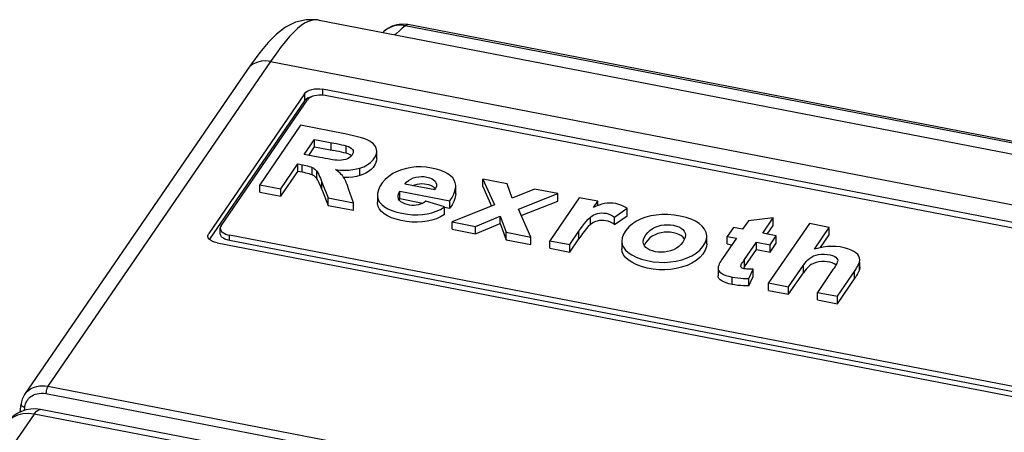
# Model space of a CAD drawing. Header units: millimetres. Extents: x -728 to -141, y -62 to 525.
# Tile 174 of 186: x -241 to -206, y 510 to 525. Entities that reach past the tile are written whole.
import ezdxf

# ---------------------------------------------------------------- set-up
doc = ezdxf.new("R2010")
doc.units = ezdxf.units.MM
doc.header["$LTSCALE"] = 23.1
doc.layers.add('R912005502_AM_0', color=7, linetype='CONTINUOUS')

msp = doc.modelspace()

# ---------------------------------------------------------------- linework, layer by layer
at = {"layer": 'R912005502_AM_0', "color": 7}
for p, q in [((-230.133, 524.881), (-148.399, 509.117)), ((-227.366, 524.722), (-227.534, 524.67)), ((-144.276, 508.775), (-226.974, 524.725)), ((-227.829, 524.478), (-227.865, 524.443)), ((-227.828, 524.479), (-227.829, 524.478)), ((-227.369, 524.415), (-227.437, 524.361)), ((-227.265, 524.504), (-227.369, 524.415)), ((-144.372, 508.735), (-227.07, 524.685)), ((-231.867, 523.413), (-239.818, 511.835)), ((-231.867, 523.413), (-150.344, 507.689)), ((-232.691, 523.13), (-240.648, 511.546)), ((-230.657, 522.265), (-234.077, 517.286)), ((-230.657, 522.265), (-230.657, 522.011)), ((-230.016, 522.424), (-230.016, 522.199)), ((-152.961, 507.562), (-230.016, 522.424)), ((-230.657, 522.011), (-234.049, 517.073)), ((-233.633, 517.559), (-230.555, 522.041)), ((-230.613, 522.058), (-230.657, 522.011)), ((-153.798, 507.519), (-229.914, 522.199)), ((-230.8, 521.137), (-232.254, 519.02)), ((-229.22, 520.832), (-230.8, 521.137)), ((-230.664, 520.097), (-230.295, 520.634)), ((-230.295, 520.369), (-230.295, 520.634)), ((-230.295, 520.634), (-229.61, 520.502)), ((-229.71, 520.256), (-229.71, 520.521)), ((-230.503, 520.066), (-230.295, 520.369)), ((-230.295, 520.369), (-229.61, 520.237)), ((-229.167, 520.143), (-229.167, 520.408)), ((-228.081, 519.941), (-228.081, 520.206)), ((-230.109, 519.99), (-230.664, 520.097)), ((-229.094, 520.116), (-229.167, 520.143)), ((-228.942, 520.107), (-228.972, 520.061)), ((-231.503, 518.875), (-230.896, 519.759)), ((-231.503, 518.61), (-230.896, 519.494)), ((-230.896, 519.494), (-230.896, 519.759)), ((-230.745, 519.465), (-230.745, 519.73)), ((-230.383, 519.368), (-230.383, 519.633)), ((-230.217, 519.236), (-230.217, 519.501)), ((-228.684, 519.346), (-228.684, 519.611)), ((-230.036, 518.849), (-230.036, 519.114)), ((-230.036, 519.114), (-229.81, 518.549)), ((-224.297, 518.957), (-224.297, 519.222)), ((-224.297, 519.222), (-223.877, 518.299)), ((-223.427, 519.054), (-224.297, 519.222)), ((-232.254, 518.755), (-232.254, 519.02)), ((-232.254, 519.02), (-231.503, 518.875)), ((-232.254, 518.755), (-231.503, 518.61)), ((-231.503, 518.61), (-231.503, 518.875)), ((-230.036, 518.849), (-229.81, 518.284)), ((-228.913, 518.376), (-229.083, 518.876)), ((-227.256, 518.527), (-227.256, 518.792)), ((-227.256, 518.792), (-225.471, 518.447)), ((-226.008, 518.832), (-227.072, 519.038)), ((-226.08, 518.953), (-226.145, 518.987)), ((-225.968, 518.904), (-226.008, 518.832)), ((-225.259, 518.7), (-225.259, 518.965)), ((-224.297, 518.957), (-223.977, 518.254)), ((-223.24, 518.541), (-223.427, 519.054)), ((-222.449, 518.865), (-223.24, 518.541)), ((-221.612, 518.704), (-222.449, 518.865)), ((-229.81, 518.284), (-229.81, 518.549)), ((-229.81, 518.549), (-228.913, 518.376)), ((-228.054, 518.653), (-228.054, 518.388)), ((-227.317, 518.582), (-227.319, 518.61)), ((-227.3, 518.519), (-227.317, 518.582)), ((-227.256, 518.527), (-227.278, 518.485)), ((-227.256, 518.527), (-226.428, 518.367)), ((-225.666, 518.226), (-226.33, 518.43)), ((-225.471, 518.182), (-225.471, 518.447)), ((-223.023, 518.154), (-221.612, 518.704)), ((-222.924, 517.928), (-221.612, 518.439)), ((-220.849, 518.557), (-221.902, 517.024)), ((-221.612, 518.439), (-221.612, 518.704)), ((-220.188, 518.429), (-220.849, 518.557)), ((-220.338, 518.212), (-220.188, 518.429)), ((-220.188, 518.273), (-220.188, 518.429)), ((-229.81, 518.284), (-228.913, 518.111)), ((-228.913, 518.111), (-228.913, 518.376)), ((-225.667, 518.22), (-225.471, 518.182)), ((-225.666, 517.961), (-225.666, 518.226)), ((-223.877, 518.299), (-225.39, 517.696)), ((-222.582, 517.155), (-223.023, 518.154)), ((-220.241, 518.253), (-220.338, 518.212)), ((-220.144, 518.29), (-220.241, 518.253)), ((-219.598, 517.868), (-219.135, 518.179)), ((-219.135, 517.914), (-219.135, 518.179)), ((-225.39, 517.431), (-225.39, 517.696)), ((-225.39, 517.696), (-224.556, 517.536)), ((-224.556, 517.536), (-223.677, 517.904)), ((-223.677, 517.639), (-223.677, 517.904)), ((-223.677, 517.904), (-223.456, 517.323)), ((-220.452, 517.597), (-220.452, 517.862)), ((-219.598, 517.603), (-219.135, 517.914)), ((-219.598, 517.603), (-219.598, 517.868)), ((-214.809, 517.737), (-215.018, 517.432)), ((-213.931, 517.836), (-214.809, 517.737)), ((-214.303, 517.294), (-213.931, 517.836)), ((-213.931, 517.571), (-213.931, 517.836)), ((-233.663, 517.278), (-233.663, 517.469)), ((-225.39, 517.431), (-224.556, 517.27)), ((-224.556, 517.27), (-223.677, 517.639)), ((-224.556, 517.27), (-224.556, 517.536)), ((-223.677, 517.639), (-223.456, 517.058)), ((-221.19, 516.886), (-220.865, 517.36)), ((-220.865, 517.095), (-220.865, 517.36)), ((-215.345, 517.495), (-215.567, 517.172)), ((-215.018, 517.432), (-215.345, 517.495)), ((-214.143, 517.263), (-213.931, 517.571)), ((-212.636, 517.634), (-214.09, 515.517)), ((-211.924, 517.496), (-212.636, 517.634)), ((-212.458, 516.718), (-211.924, 517.496)), ((-211.924, 517.231), (-211.924, 517.496)), ((-233.334, 517.029), (-233.334, 517.22)), ((-157.219, 502.54), (-233.334, 517.22)), ((-157.219, 502.349), (-233.334, 517.029)), ((-223.456, 517.058), (-223.456, 517.323)), ((-223.456, 517.323), (-222.582, 517.155)), ((-223.456, 517.058), (-222.582, 516.89)), ((-222.582, 516.89), (-222.582, 517.155)), ((-221.902, 516.759), (-221.902, 517.024)), ((-221.902, 517.024), (-221.19, 516.886)), ((-221.19, 516.621), (-220.865, 517.095)), ((-219.33, 517.004), (-219.33, 516.739)), ((-218.553, 516.91), (-218.564, 516.988)), ((-218.408, 517.048), (-218.472, 516.965)), ((-217.157, 517.159), (-217.22, 517.209)), ((-217.063, 517.223), (-217.073, 517.144)), ((-216.302, 516.91), (-216.302, 517.175)), ((-215.567, 516.907), (-215.567, 517.172)), ((-215.567, 517.172), (-215.24, 517.109)), ((-213.817, 517.201), (-214.303, 517.294)), ((-214.039, 516.877), (-213.817, 517.201)), ((-213.817, 516.936), (-213.817, 517.201)), ((-212.236, 516.776), (-211.924, 517.231)), ((-233.778, 516.946), (-156.723, 502.085)), ((-221.902, 516.759), (-221.19, 516.621)), ((-221.19, 516.621), (-221.19, 516.886)), ((-218.408, 516.734), (-218.471, 516.784)), ((-215.567, 516.907), (-215.401, 516.875)), ((-214.95, 516.353), (-214.526, 516.971)), ((-214.95, 516.088), (-214.526, 516.706)), ((-214.526, 516.706), (-214.526, 516.971)), ((-214.526, 516.971), (-214.039, 516.877)), ((-214.526, 516.706), (-214.039, 516.612)), ((-214.039, 516.612), (-213.817, 516.936)), ((-214.039, 516.612), (-214.039, 516.877)), ((-214.95, 516.088), (-214.95, 516.353)), ((-211.625, 516.311), (-211.625, 516.306)), ((-215.896, 516.042), (-215.896, 515.777)), ((-215.087, 516.122), (-215.086, 516.132)), ((-215.086, 516.11), (-215.087, 516.122)), ((-215.086, 516.122), (-215.086, 516.132)), ((-214.794, 515.682), (-214.638, 516.008)), ((-214.638, 515.743), (-214.638, 516.008)), ((-213.377, 515.379), (-212.85, 516.148)), ((-212.85, 515.883), (-212.85, 516.148)), ((-211.794, 515.992), (-212.351, 515.181)), ((-211.638, 515.044), (-210.983, 515.998)), ((-211.021, 515.678), (-211.021, 515.943)), ((-210.89, 516.155), (-210.867, 516.206)), ((-210.867, 516.206), (-210.849, 516.255)), ((-210.849, 515.99), (-210.849, 516.255)), ((-210.835, 516.079), (-210.835, 516.255)), ((-215.398, 515.465), (-215.398, 515.73)), ((-214.794, 515.417), (-214.638, 515.743)), ((-214.794, 515.417), (-214.794, 515.682)), ((-213.377, 515.114), (-212.85, 515.883)), ((-211.638, 514.779), (-210.983, 515.733)), ((-214.09, 515.252), (-214.09, 515.517)), ((-214.09, 515.517), (-213.377, 515.379)), ((-214.09, 515.252), (-213.377, 515.114)), ((-213.377, 515.114), (-213.377, 515.379)), ((-212.351, 514.916), (-212.351, 515.181)), ((-212.351, 515.181), (-211.638, 515.044)), ((-212.351, 514.916), (-211.638, 514.779)), ((-211.638, 514.779), (-211.638, 515.044)), ((-239.818, 511.835), (-182.764, 500.831)), ((-240.648, 511.546), (-240.647, 511.547)), ((-239.887, 511.572), (-183.987, 500.791)), ((-240.806, 510.92), (-240.775, 511.2)), ((-240.69, 511.101), (-240.644, 511.084)), ((-240.656, 510.975), (-240.644, 511.084)), ((-240.307, 510.847), (-244.668, 504.498)), ((-186.228, 500.417), (-240.307, 510.847)), ((-185.764, 500.532), (-240.08, 511.008))]:
    msp.add_line(p, q, dxfattribs=at)
for points in [[(-230.13, 524.88), (-230.209, 524.893), (-230.593, 524.901), (-230.978, 524.811), (-231.331, 524.636), (-231.656, 524.389), (-231.955, 524.091), (-232.25, 523.737)], [(-230.133, 524.881), (-230.18, 524.888), (-230.265, 524.893), (-230.353, 524.886), (-230.445, 524.865), (-230.545, 524.829), (-230.653, 524.774), (-230.772, 524.695), (-230.902, 524.591), (-231.041, 524.46), (-231.19, 524.302), (-231.347, 524.117), (-231.512, 523.907), (-231.685, 523.671), (-231.867, 523.413)], [(-226.975, 524.725), (-227.01, 524.731), (-227.19, 524.743), (-227.366, 524.722)], [(-227.07, 524.685), (-227.011, 524.722), (-226.975, 524.725)], [(-227.293, 524.701), (-227.374, 524.694), (-227.457, 524.678), (-227.543, 524.653), (-227.629, 524.617), (-227.714, 524.569), (-227.797, 524.507), (-227.828, 524.479)], [(-227.534, 524.67), (-227.688, 524.589), (-227.827, 524.479)], [(-227.07, 524.685), (-227.14, 524.696), (-227.215, 524.701), (-227.293, 524.701)], [(-227.07, 524.685), (-227.166, 524.595), (-227.265, 524.504)], [(-232.25, 523.737), (-232.555, 523.326), (-232.693, 523.128)], [(-231.867, 523.412), (-232.04, 523.431), (-232.207, 523.42), (-232.363, 523.38), (-232.502, 523.312), (-232.619, 523.218), (-232.691, 523.13)], [(-230.657, 522.265), (-230.613, 522.313), (-230.556, 522.354), (-230.483, 522.388), (-230.398, 522.415), (-230.306, 522.432), (-230.209, 522.439), (-230.113, 522.437), (-230.016, 522.424)], [(-230.378, 522.164), (-230.398, 522.16), (-230.483, 522.134), (-230.556, 522.099), (-230.613, 522.058)], [(-229.914, 522.199), (-229.99, 522.21), (-230.067, 522.215), (-230.146, 522.213), (-230.222, 522.205), (-230.296, 522.19), (-230.364, 522.17), (-230.426, 522.144), (-230.479, 522.113), (-230.521, 522.079), (-230.555, 522.041)], [(-229.61, 520.502), (-229.514, 520.483), (-229.421, 520.464), (-229.332, 520.446), (-229.248, 520.427), (-229.167, 520.408)], [(-228.394, 520.608), (-228.504, 520.653), (-228.626, 520.695), (-228.762, 520.732), (-228.908, 520.767), (-229.06, 520.8), (-229.22, 520.832)], [(-228.101, 520.322), (-228.126, 520.379), (-228.162, 520.433), (-228.208, 520.483), (-228.263, 520.53), (-228.325, 520.571), (-228.394, 520.608)], [(-229.167, 520.143), (-229.248, 520.162), (-229.332, 520.181), (-229.421, 520.199), (-229.513, 520.218), (-229.61, 520.237)], [(-229.167, 520.408), (-229.092, 520.38), (-229.03, 520.349), (-228.982, 520.315), (-228.947, 520.278), (-228.926, 520.24), (-228.918, 520.198), (-228.918, 520.194)], [(-228.918, 520.194), (-228.924, 520.153), (-228.942, 520.107)], [(-228.684, 519.611), (-228.543, 519.662), (-228.416, 519.728), (-228.303, 519.81), (-228.208, 519.904), (-228.137, 520.009), (-228.092, 520.118), (-228.081, 520.206)], [(-228.081, 520.206), (-228.081, 520.221), (-228.101, 520.322)], [(-229.83, 519.939), (-229.92, 519.955), (-230.013, 519.972), (-230.109, 519.99)], [(-229.417, 519.886), (-229.494, 519.89), (-229.575, 519.898), (-229.657, 519.91), (-229.83, 519.939)], [(-229.12, 519.946), (-229.187, 519.92), (-229.261, 519.901), (-229.337, 519.889), (-229.417, 519.886)], [(-228.972, 520.061), (-229.013, 520.017), (-229.062, 519.979), (-229.12, 519.946)], [(-228.982, 520.05), (-229.033, 520.085), (-229.094, 520.116)], [(-228.081, 519.941), (-228.084, 519.895), (-228.107, 519.809), (-228.148, 519.723), (-228.208, 519.639), (-228.283, 519.562), (-228.369, 519.494), (-228.465, 519.435), (-228.57, 519.386), (-228.684, 519.346)], [(-230.896, 519.759), (-230.675, 519.716), (-230.609, 519.702), (-230.546, 519.687), (-230.487, 519.67), (-230.432, 519.652), (-230.383, 519.633)], [(-230.383, 519.368), (-230.432, 519.387), (-230.487, 519.405), (-230.546, 519.421), (-230.609, 519.437), (-230.675, 519.451), (-230.896, 519.494)], [(-230.383, 519.633), (-230.35, 519.616), (-230.319, 519.597), (-230.29, 519.576), (-230.263, 519.553), (-230.239, 519.528), (-230.217, 519.501)], [(-230.217, 519.501), (-230.18, 519.443), (-230.147, 519.381), (-230.118, 519.317), (-230.092, 519.251), (-230.064, 519.183), (-230.036, 519.114)], [(-229.554, 519.558), (-229.385, 519.544), (-229.226, 519.54), (-229.074, 519.544), (-228.932, 519.558), (-228.803, 519.58), (-228.684, 519.611)], [(-229.346, 519.387), (-229.39, 519.43), (-229.44, 519.473), (-229.494, 519.515), (-229.554, 519.558)], [(-226.12, 519.613), (-226.309, 519.641), (-226.492, 519.654), (-226.67, 519.652), (-226.844, 519.635), (-227.019, 519.603), (-227.19, 519.556), (-227.355, 519.493), (-227.51, 519.414), (-227.65, 519.318), (-227.774, 519.208), (-227.88, 519.084), (-227.965, 518.956), (-228.021, 518.832), (-228.05, 518.712), (-228.054, 518.653)], [(-225.259, 518.965), (-225.26, 518.995), (-225.276, 519.09), (-225.312, 519.178), (-225.368, 519.26), (-225.443, 519.335), (-225.538, 519.405), (-225.653, 519.468), (-225.788, 519.524), (-225.944, 519.573), (-226.12, 519.613)], [(-230.217, 519.236), (-230.239, 519.263), (-230.263, 519.288), (-230.289, 519.311), (-230.318, 519.332), (-230.349, 519.351), (-230.383, 519.368)], [(-230.036, 518.849), (-230.064, 518.919), (-230.092, 518.986), (-230.118, 519.052), (-230.147, 519.116), (-230.18, 519.178), (-230.217, 519.236)], [(-229.274, 519.302), (-229.307, 519.345), (-229.346, 519.387)], [(-229.083, 518.876), (-229.109, 518.954), (-229.136, 519.028), (-229.166, 519.101), (-229.198, 519.171), (-229.234, 519.238), (-229.274, 519.302)], [(-229.074, 519.279), (-229.226, 519.275), (-229.257, 519.276)], [(-228.684, 519.346), (-228.803, 519.315), (-228.933, 519.293), (-229.074, 519.279)], [(-227.072, 519.038), (-227.016, 519.109), (-226.947, 519.169), (-226.865, 519.22), (-226.774, 519.261), (-226.679, 519.289), (-226.581, 519.306), (-226.482, 519.312), (-226.384, 519.308), (-226.286, 519.294), (-226.194, 519.27), (-226.116, 519.238), (-226.05, 519.199), (-225.999, 519.152), (-225.964, 519.098), (-225.946, 519.038), (-225.945, 519.011)], [(-227.319, 518.61), (-227.316, 518.649), (-227.295, 518.718), (-227.256, 518.792)], [(-226.145, 518.987), (-226.218, 519.012), (-226.297, 519.031), (-226.38, 519.043), (-226.467, 519.047), (-226.556, 519.043), (-226.645, 519.031), (-226.733, 519.009), (-226.799, 518.985)], [(-225.987, 518.87), (-226.025, 518.913), (-226.08, 518.953)], [(-225.945, 519.011), (-225.948, 518.972), (-225.968, 518.904)], [(-225.471, 518.447), (-225.392, 518.564), (-225.331, 518.678), (-225.288, 518.788), (-225.264, 518.894), (-225.259, 518.965)], [(-228.054, 518.653), (-228.05, 518.599), (-228.025, 518.493), (-227.975, 518.398), (-227.902, 518.312), (-227.807, 518.235), (-227.688, 518.165), (-227.538, 518.101), (-227.367, 518.047), (-227.178, 518.002), (-226.983, 517.969), (-226.797, 517.951), (-226.617, 517.946), (-226.444, 517.956), (-226.277, 517.98), (-226.114, 518.018), (-225.957, 518.072), (-225.808, 518.141), (-225.666, 518.226)], [(-227.077, 518.338), (-227.15, 518.372), (-227.214, 518.413), (-227.264, 518.463), (-227.3, 518.519)], [(-226.33, 518.43), (-226.39, 518.388), (-226.454, 518.352), (-226.521, 518.323), (-226.593, 518.301), (-226.669, 518.287), (-226.747, 518.282), (-226.829, 518.284), (-226.912, 518.294), (-226.996, 518.312), (-227.077, 518.338)], [(-225.259, 518.7), (-225.263, 518.635), (-225.286, 518.528), (-225.329, 518.416), (-225.391, 518.301), (-225.471, 518.182)], [(-225.666, 517.961), (-225.804, 517.878), (-225.951, 517.809), (-226.109, 517.755), (-226.275, 517.715), (-226.451, 517.691), (-226.633, 517.681), (-226.824, 517.688), (-227.015, 517.709), (-227.205, 517.742), (-227.385, 517.787), (-227.551, 517.841), (-227.697, 517.905), (-227.818, 517.978), (-227.915, 518.06), (-227.986, 518.149), (-228.031, 518.247), (-228.052, 518.355), (-228.054, 518.388)], [(-219.135, 518.179), (-219.23, 518.236), (-219.33, 518.283), (-219.436, 518.319), (-219.544, 518.345), (-219.65, 518.36), (-219.753, 518.366), (-219.853, 518.361), (-219.951, 518.346), (-220.047, 518.322), (-220.144, 518.29)], [(-220.865, 517.36), (-220.799, 517.454), (-220.733, 517.545), (-220.668, 517.632), (-220.601, 517.714), (-220.529, 517.791), (-220.452, 517.862)], [(-220.452, 517.862), (-220.395, 517.905), (-220.334, 517.941), (-220.269, 517.971), (-220.199, 517.994), (-220.127, 518.008), (-220.051, 518.013), (-219.973, 518.011), (-219.893, 518), (-219.813, 517.979), (-219.735, 517.95), (-219.664, 517.913), (-219.598, 517.868)], [(-219.598, 517.603), (-219.665, 517.649), (-219.738, 517.686), (-219.818, 517.716), (-219.9, 517.736), (-219.982, 517.746), (-220.062, 517.748), (-220.138, 517.741), (-220.21, 517.726), (-220.276, 517.703), (-220.338, 517.673), (-220.397, 517.638), (-220.452, 517.597)], [(-216.302, 517.175), (-216.302, 517.201), (-216.326, 517.319), (-216.383, 517.434), (-216.467, 517.542), (-216.573, 517.635), (-216.703, 517.718), (-216.857, 517.79), (-217.034, 517.85), (-217.243, 517.901), (-217.465, 517.936), (-217.683, 517.953), (-217.897, 517.954), (-218.101, 517.938), (-218.295, 517.906), (-218.474, 517.86), (-218.642, 517.798), (-218.805, 517.718), (-218.954, 517.624), (-219.08, 517.515), (-219.187, 517.393)], [(-233.633, 517.559), (-233.654, 517.519), (-233.662, 517.478), (-233.663, 517.469)], [(-233.663, 517.469), (-233.659, 517.436), (-233.643, 517.396), (-233.616, 517.357), (-233.577, 517.321), (-233.528, 517.288), (-233.471, 517.26)], [(-220.452, 517.597), (-220.529, 517.526), (-220.601, 517.449), (-220.668, 517.367), (-220.733, 517.28), (-220.799, 517.189), (-220.865, 517.095)], [(-219.187, 517.393), (-219.266, 517.258), (-219.314, 517.13), (-219.33, 517.004)], [(-218.472, 517.23), (-218.407, 517.314), (-218.331, 517.387), (-218.242, 517.451), (-218.143, 517.504), (-218.036, 517.545), (-217.926, 517.573), (-217.816, 517.589), (-217.707, 517.595), (-217.595, 517.589), (-217.486, 517.573), (-217.385, 517.548), (-217.293, 517.514), (-217.217, 517.472), (-217.155, 517.422), (-217.105, 517.363), (-217.073, 517.296), (-217.063, 517.223)], [(-234.107, 517.195), (-234.101, 517.234), (-234.077, 517.286)], [(-233.778, 516.946), (-233.868, 516.969), (-233.945, 517), (-234.01, 517.039), (-234.06, 517.083), (-234.093, 517.132), (-234.107, 517.184), (-234.107, 517.195)], [(-233.422, 517.051), (-233.463, 517.066), (-233.501, 517.083), (-233.535, 517.101), (-233.566, 517.121), (-233.593, 517.143), (-233.616, 517.166), (-233.634, 517.19), (-233.648, 517.215), (-233.658, 517.24), (-233.662, 517.266), (-233.663, 517.278)], [(-233.471, 517.26), (-233.406, 517.237), (-233.334, 517.22)], [(-233.334, 517.029), (-233.379, 517.039), (-233.422, 517.051)], [(-219.33, 517.004), (-219.316, 516.893), (-219.273, 516.788), (-219.203, 516.692), (-219.106, 516.603), (-218.979, 516.52), (-218.817, 516.44), (-218.63, 516.37), (-218.424, 516.315), (-218.209, 516.276), (-217.999, 516.256), (-217.792, 516.252), (-217.591, 516.266), (-217.394, 516.296), (-217.194, 516.344), (-217.004, 516.408), (-216.833, 516.485), (-216.681, 516.579), (-216.55, 516.689), (-216.438, 516.815)], [(-218.564, 516.988), (-218.554, 517.063), (-218.523, 517.145), (-218.472, 517.23)], [(-217.22, 517.209), (-217.297, 517.251), (-217.389, 517.284), (-217.491, 517.309), (-217.6, 517.325), (-217.712, 517.33), (-217.822, 517.324), (-217.931, 517.307), (-218.041, 517.278), (-218.146, 517.238), (-218.244, 517.185), (-218.332, 517.122), (-218.408, 517.048)], [(-217.097, 517.081), (-217.107, 517.1), (-217.157, 517.159)], [(-217.073, 517.144), (-217.104, 517.062), (-217.156, 516.977)], [(-216.438, 516.815), (-216.358, 516.95), (-216.312, 517.078), (-216.302, 517.175)], [(-215.24, 517.109), (-215.735, 516.389), (-215.768, 516.339), (-215.799, 516.29), (-215.827, 516.243), (-215.852, 516.196), (-215.873, 516.15)], [(-216.438, 516.55), (-216.55, 516.424), (-216.681, 516.314), (-216.834, 516.22), (-217.004, 516.142), (-217.195, 516.078), (-217.395, 516.03), (-217.593, 516), (-217.793, 515.987), (-218.001, 515.991), (-218.211, 516.011), (-218.426, 516.051), (-218.632, 516.106), (-218.818, 516.175), (-218.979, 516.255), (-219.105, 516.337), (-219.202, 516.427), (-219.273, 516.523), (-219.316, 516.628), (-219.33, 516.739)], [(-218.471, 516.784), (-218.52, 516.843), (-218.553, 516.91)], [(-218.472, 516.965), (-218.524, 516.88), (-218.53, 516.863)], [(-217.156, 516.977), (-217.221, 516.894), (-217.297, 516.82), (-217.385, 516.756), (-217.482, 516.703), (-217.588, 516.663), (-217.699, 516.634), (-217.808, 516.617), (-217.917, 516.612), (-218.028, 516.617), (-218.137, 516.633), (-218.239, 516.658), (-218.331, 516.692), (-218.408, 516.734)], [(-216.302, 516.91), (-216.312, 516.815), (-216.357, 516.686), (-216.438, 516.55)], [(-210.836, 516.344), (-210.842, 516.406), (-210.868, 516.473), (-210.912, 516.534), (-210.973, 516.59), (-211.052, 516.642), (-211.149, 516.691), (-211.264, 516.735), (-211.397, 516.772), (-211.54, 516.8), (-211.688, 516.817), (-211.839, 516.822), (-211.99, 516.815), (-212.144, 516.795), (-212.3, 516.763), (-212.458, 516.718)], [(-215.086, 516.132), (-215.073, 516.166), (-215.055, 516.201), (-215.03, 516.237), (-215.003, 516.275), (-214.977, 516.313), (-214.95, 516.353)], [(-212.85, 516.148), (-212.801, 516.217), (-212.747, 516.281), (-212.691, 516.341), (-212.629, 516.395), (-212.561, 516.442), (-212.484, 516.481), (-212.398, 516.511), (-212.305, 516.532), (-212.2, 516.543), (-212.094, 516.544), (-211.992, 516.535), (-211.898, 516.518), (-211.816, 516.496), (-211.748, 516.467), (-211.694, 516.433), (-211.655, 516.394), (-211.632, 516.351), (-211.625, 516.311)], [(-211.625, 516.306), (-211.639, 516.258), (-211.659, 516.208)], [(-210.849, 516.255), (-210.836, 516.333), (-210.836, 516.344)], [(-215.873, 516.15), (-215.89, 516.097), (-215.895, 516.042)], [(-215.895, 516.042), (-215.89, 515.997), (-215.869, 515.951), (-215.831, 515.907), (-215.775, 515.865), (-215.703, 515.825), (-215.616, 515.789), (-215.514, 515.757), (-215.398, 515.73)], [(-214.638, 516.008), (-214.698, 516.007), (-214.756, 516.008), (-214.812, 516.009), (-214.865, 516.012), (-214.914, 516.018), (-214.959, 516.026), (-214.999, 516.037), (-215.032, 516.051), (-215.059, 516.069), (-215.077, 516.089), (-215.086, 516.11)], [(-214.95, 516.088), (-214.977, 516.048), (-214.986, 516.034)], [(-211.822, 516.232), (-211.905, 516.255), (-211.997, 516.271), (-212.095, 516.279), (-212.197, 516.278), (-212.3, 516.268), (-212.399, 516.246), (-212.49, 516.214), (-212.567, 516.173), (-212.635, 516.126), (-212.695, 516.073), (-212.749, 516.014), (-212.801, 515.951), (-212.85, 515.883)], [(-211.693, 516.167), (-211.75, 516.203), (-211.822, 516.232)], [(-211.659, 516.208), (-211.688, 516.157), (-211.721, 516.104), (-211.756, 516.049), (-211.794, 515.992)], [(-210.983, 515.998), (-210.949, 516.052), (-210.918, 516.104), (-210.89, 516.155)], [(-210.849, 515.99), (-210.867, 515.941), (-210.89, 515.891), (-210.918, 515.839), (-210.949, 515.787), (-210.983, 515.733)], [(-210.835, 516.079), (-210.836, 516.063), (-210.849, 515.99)], [(-215.398, 515.465), (-215.51, 515.491), (-215.608, 515.521), (-215.693, 515.555), (-215.765, 515.593), (-215.821, 515.633), (-215.863, 515.677), (-215.887, 515.724), (-215.896, 515.777)], [(-215.398, 515.73), (-215.292, 515.712), (-215.188, 515.698), (-215.085, 515.688), (-214.985, 515.682), (-214.887, 515.68), (-214.794, 515.682)], [(-214.794, 515.417), (-214.887, 515.415), (-214.984, 515.417), (-215.085, 515.423), (-215.187, 515.432), (-215.292, 515.447), (-215.398, 515.465)], [(-240.647, 511.547), (-240.631, 511.57), (-240.593, 511.615), (-240.549, 511.66), (-240.498, 511.702), (-240.438, 511.742), (-240.371, 511.778), (-240.295, 511.808), (-240.211, 511.832), (-240.12, 511.848), (-240.023, 511.854), (-239.922, 511.85), (-239.818, 511.835)], [(-239.818, 511.835), (-239.836, 511.804), (-239.852, 511.765), (-239.866, 511.718), (-239.877, 511.669), (-239.884, 511.619), (-239.887, 511.572)], [(-240.647, 511.547), (-240.677, 511.5), (-240.735, 511.375), (-240.769, 511.239), (-240.775, 511.2)], [(-240.618, 511.206), (-240.603, 511.244), (-240.585, 511.283), (-240.563, 511.321), (-240.537, 511.358), (-240.507, 511.395), (-240.472, 511.431), (-240.431, 511.465)], [(-240.431, 511.465), (-240.383, 511.497), (-240.329, 511.526)], [(-240.329, 511.526), (-240.268, 511.55), (-240.201, 511.569)], [(-240.201, 511.569), (-240.128, 511.582), (-240.051, 511.587), (-239.97, 511.584), (-239.887, 511.572)], [(-240.775, 511.2), (-240.772, 511.175), (-240.756, 511.148), (-240.729, 511.122), (-240.69, 511.101)], [(-240.644, 511.084), (-240.638, 511.126), (-240.629, 511.166), (-240.618, 511.206)], [(-240.307, 510.847), (-240.515, 510.87), (-240.716, 510.857), (-240.902, 510.808), (-241.069, 510.727), (-241.209, 510.614), (-241.296, 510.509)], [(-240.307, 510.847), (-240.23, 510.941), (-240.154, 510.996), (-240.08, 511.008)]]:
    msp.add_lwpolyline(points, dxfattribs=at)
msp.add_arc((-240.307, 509.829), 1.2, 79.0379, 145.5172, dxfattribs=at)

doc.saveas('drawing.dxf')
